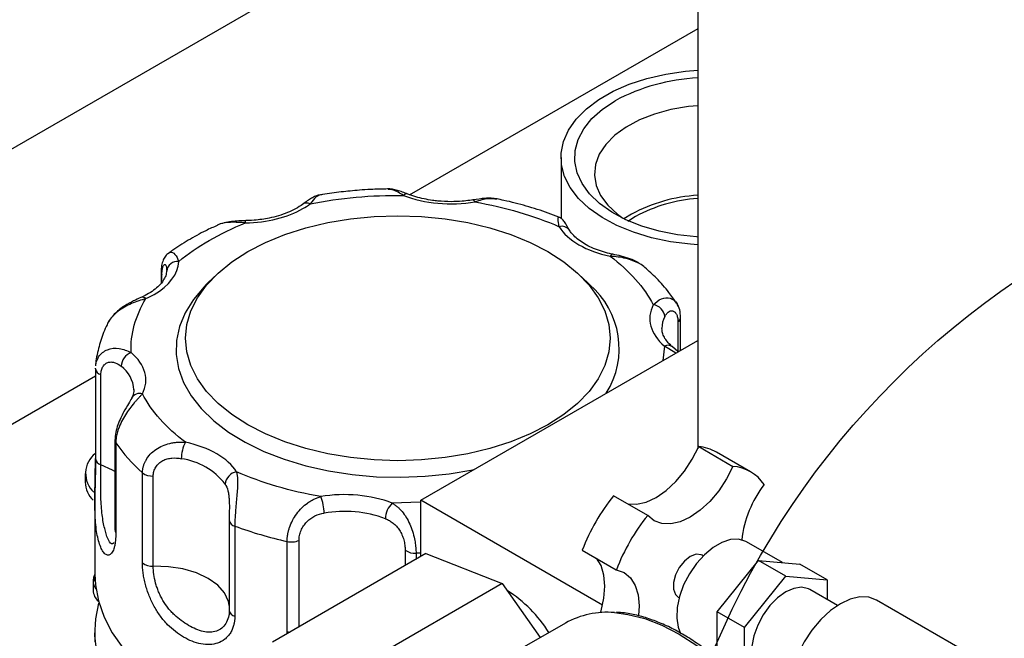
# Model space of a CAD drawing. Header units: inches. Extents: x 4 to 172, y 4 to 132.
# Tile 31 of 38: x 145.44 to 150.54, y 104.85 to 108.05. Entities that reach past the tile are written whole.
import ezdxf

# ---------------------------------------------------------------- set-up
doc = ezdxf.new("R2010")
doc.units = ezdxf.units.IN
doc.header["$LTSCALE"] = 16
doc.header["$MEASUREMENT"] = 0
doc.layers.add('TEXT', color=140, linetype='Continuous', lineweight=25)

msp = doc.modelspace()

# ---------------------------------------------------------------- linework, layer by layer
for p, q in [((139.3149, 103.8729), (149.0402, 109.4872)), ((148.9502, 109.1594), (148.9502, 105.8283)), ((148.9502, 108.0066), (147.455, 107.1434)), ((148.2419, 107.3389), (148.2419, 107.0231)), ((148.6069, 107.0447), (148.568, 107.0199)), ((148.6275, 107.0329), (148.5878, 107.0075)), ((146.1694, 106.7441), (146.1694, 106.6873)), ((146.1973, 106.7599), (146.1978, 106.7548)), ((146.1979, 106.7655), (146.1995, 106.7598)), ((146.1736, 106.6924), (146.1736, 106.7312)), ((146.4466, 106.7221), (146.4034, 106.6795)), ((148.3886, 106.6795), (148.3455, 106.7221)), ((148.8477, 106.4867), (148.8477, 106.3326)), ((148.8616, 106.3389), (148.8616, 106.5094)), ((147.5148, 105.5614), (148.9502, 106.39)), ((148.7782, 106.361), (148.7693, 106.2856)), ((148.8368, 106.3246), (148.7782, 106.361)), ((148.8477, 106.3326), (148.8186, 106.3577)), ((145.8288, 106.2435), (145.8289, 106.2457)), ((145.8288, 106.2435), (145.8288, 105.7759)), ((145.8288, 106.2046), (143.2856, 104.7365)), ((145.8572, 105.7457), (145.8572, 106.2133)), ((145.9304, 105.8729), (145.9304, 105.4054)), ((145.9348, 105.8597), (145.9348, 105.3922)), ((148.9551, 105.8393), (149.1318, 105.7372)), ((149.2238, 105.7089), (149.0471, 105.811)), ((145.776, 105.6999), (145.776, 105.6549)), ((146.0727, 105.2359), (146.0727, 105.7035)), ((146.1286, 105.2193), (146.1286, 105.6869)), ((145.8261, 105.5699), (145.826, 105.5593)), ((148.6909, 105.4827), (148.5141, 105.5847)), ((145.826, 105.5598), (145.826, 105.1766)), ((147.5115, 105.552), (147.367, 105.5463)), ((147.5148, 105.269), (147.5148, 105.5614)), ((148.4571, 105.0174), (147.5148, 105.5614)), ((146.5225, 105.4595), (146.5224, 105.4576)), ((146.5224, 105.4576), (146.5224, 104.99)), ((146.5513, 105.4272), (146.5513, 104.9596)), ((146.8219, 104.88), (146.8219, 105.3476)), ((146.8841, 104.9048), (146.8841, 105.3531)), ((149.3891, 105.2382), (149.2028, 105.3458)), ((147.5419, 105.2846), (146.7464, 104.8254)), ((147.4343, 105.3028), (147.4343, 105.2225)), ((147.5148, 105.2874), (147.4905, 105.2865)), ((147.4905, 105.2865), (147.4905, 105.2549)), ((147.5419, 105.2846), (147.937, 105.1291)), ((148.3516, 105.3032), (148.5283, 105.2011)), ((148.9789, 105.273), (148.9739, 105.2759)), ((149.0506, 104.9827), (149.2649, 105.2493)), ((149.4063, 105.1677), (149.2649, 105.2493)), ((149.2649, 105.2493), (149.4792, 105.2302)), ((149.6207, 105.1485), (149.4792, 105.2302)), ((149.192, 104.9011), (149.4063, 105.1677)), ((149.4063, 105.1677), (149.6207, 105.1485)), ((145.8171, 105.1422), (145.8171, 105.094)), ((147.937, 105.1291), (147.1415, 104.6698)), ((147.937, 105.1291), (148.1345, 104.8496)), ((149.6207, 105.1485), (149.6207, 105.0468)), ((148.8489, 105.0594), (148.8539, 105.0565)), ((149.6744, 105.0158), (149.5313, 105.0984)), ((150.5131, 104.676), (149.8767, 105.0434)), ((149.192, 104.9011), (149.0506, 104.9827)), ((149.0506, 104.7398), (149.0506, 104.9827)), ((148.2648, 104.9248), (147.9909, 104.7666)), ((145.826, 104.8786), (145.826, 104.8275)), ((146.8233, 104.8697), (146.8219, 104.88)), ((149.192, 104.6153), (149.192, 104.9011))]:
    msp.add_line(p, q)
at = {"flags": 128}
for points in [[(148.9502, 106.8858), (148.9126, 106.8886), (148.8097, 106.9017), (148.7107, 106.9226), (148.6175, 106.9509), (148.5316, 106.9862), (148.4546, 107.0278), (148.3879, 107.0749), (148.3327, 107.1267), (148.2899, 107.1823), (148.2604, 107.2407), (148.2446, 107.3009), (148.2428, 107.3617), (148.2552, 107.4222), (148.2813, 107.4811), (148.3208, 107.5375), (148.373, 107.5904), (148.4369, 107.6387), (148.5115, 107.6818), (148.5953, 107.7187), (148.6868, 107.7488), (148.7845, 107.7716), (148.8866, 107.7867), (148.9502, 107.792)], [(148.9502, 106.9263), (148.9432, 106.9268), (148.8447, 106.9378), (148.7498, 106.9567), (148.6604, 106.983), (148.5782, 107.0162), (148.5048, 107.0557), (148.4417, 107.1007), (148.39, 107.1504), (148.3508, 107.2037), (148.3248, 107.2597), (148.3126, 107.3172), (148.3143, 107.3751), (148.33, 107.4323), (148.3593, 107.4877), (148.4018, 107.5402), (148.4564, 107.5888), (148.5222, 107.6325)], [(148.9502, 107.6074), (148.902, 107.6026), (148.8115, 107.5871), (148.7262, 107.5639), (148.648, 107.5334), (148.5788, 107.4964), (148.5202, 107.4538), (148.4735, 107.4064), (148.4399, 107.3555), (148.4202, 107.3023), (148.4148, 107.2479), (148.4238, 107.1937), (148.447, 107.1409), (148.484, 107.0908), (148.5337, 107.0445), (148.5614, 107.0243)], [(147.7849, 107.1189), (147.7857, 107.1189), (147.7888, 107.1177), (147.7921, 107.1141), (147.7955, 107.1083)], [(148.1738, 105.9524), (148.0819, 105.9049), (147.9813, 105.8637), (147.8733, 105.8293), (147.7593, 105.802), (147.6408, 105.7823), (147.5192, 105.7704), (147.396, 105.7664), (147.2729, 105.7704), (147.1513, 105.7823), (147.0327, 105.802), (146.9188, 105.8293), (146.8108, 105.8637), (146.7102, 105.9049), (146.6182, 105.9524), (146.536, 106.0055), (146.4646, 106.0636), (146.405, 106.1259), (146.3578, 106.1917), (146.3236, 106.2601), (146.3029, 106.3303), (146.296, 106.4014), (146.3029, 106.4725), (146.3236, 106.5427), (146.3578, 106.6112), (146.405, 106.6769), (146.4646, 106.7393), (146.536, 106.7973), (146.6182, 106.8504), (146.7102, 106.8979), (146.8108, 106.9391), (146.9188, 106.9736), (147.0327, 107.0008), (147.1513, 107.0205), (147.2729, 107.0324), (147.396, 107.0364), (147.5192, 107.0324), (147.6408, 107.0205), (147.7593, 107.0008), (147.8733, 106.9736), (147.9813, 106.9391), (148.0819, 106.8979), (148.1738, 106.8504), (148.256, 106.7973), (148.3274, 106.7393), (148.3871, 106.6769), (148.4343, 106.6112), (148.4684, 106.5427), (148.4891, 106.4725), (148.496, 106.4014), (148.4891, 106.3303), (148.4684, 106.2601), (148.4343, 106.1917), (148.3871, 106.1259), (148.3274, 106.0636), (148.256, 106.0055), (148.1738, 105.9524)], [(146.6071, 106.9997), (146.6068, 107.0057), (146.6064, 107.0096), (146.6061, 107.0111), (146.6059, 107.0102), (146.6058, 107.01)], [(148.5108, 106.8367), (148.5088, 106.8371), (148.5052, 106.836), (148.5013, 106.8325), (148.4972, 106.8268)], [(146.4034, 106.6795), (146.3923, 106.6683), (146.3366, 106.6025), (146.2938, 106.5337), (146.2644, 106.4625), (146.2488, 106.39), (146.247, 106.3168), (146.2592, 106.244), (146.2852, 106.1724), (146.3247, 106.1029), (146.3772, 106.0364), (146.442, 105.9735), (146.5185, 105.9152), (146.6056, 105.8621), (146.7023, 105.8148), (146.8074, 105.774), (146.9196, 105.74), (147.0376, 105.7134), (147.16, 105.6945), (147.2853, 105.6835), (147.4119, 105.6804), (147.5383, 105.6855), (147.6629, 105.6985), (147.7844, 105.7194), (147.7907, 105.7207)], [(148.8616, 106.5098), (148.8612, 106.5134), (148.8612, 106.5135)], [(148.5873, 105.5425), (148.6331, 105.5406), (148.6828, 105.5519), (148.7346, 105.5759), (148.7863, 105.6117), (148.8361, 105.6578), (148.8819, 105.7126), (148.9221, 105.7738), (148.9551, 105.8393)], [(145.9304, 105.7097), (145.918, 105.7172), (145.8572, 105.7457)], [(149.1318, 105.7372), (149.0989, 105.6718), (149.0587, 105.6105), (149.0128, 105.5557), (148.9631, 105.5096), (148.9114, 105.4739), (148.8596, 105.4499), (148.8099, 105.4386), (148.764, 105.4404), (148.7239, 105.4553), (148.6909, 105.4827)], [(149.2028, 105.3458), (149.1987, 105.3481), (149.1621, 105.359), (149.1205, 105.3573), (149.0757, 105.3428), (149.0298, 105.3163), (148.985, 105.2791), (148.9434, 105.2328), (148.9069, 105.1796), (148.8772, 105.1221), (148.8557, 105.0629), (148.8434, 105.0048), (148.841, 104.9505), (148.8484, 104.9025), (148.8614, 104.8698)], [(148.9739, 105.2759), (148.9682, 105.2786), (148.9416, 105.281), (148.9114, 105.2697), (148.8811, 105.2461), (148.8545, 105.213), (148.8348, 105.1745), (148.8243, 105.1351), (148.8243, 105.0997), (148.8348, 105.0724), (148.8489, 105.0594)], [(146.5224, 105.0152), (146.5183, 105.0371), (146.498, 105.0807), (146.4625, 105.121), (146.4131, 105.1562), (146.3523, 105.1846), (146.2825, 105.2052), (146.2068, 105.2169), (146.1286, 105.2193)], [(148.4465, 104.9788), (148.4492, 104.9878), (148.4643, 105.0539), (148.4694, 105.1166), (148.4643, 105.1734), (148.4492, 105.2222), (148.4247, 105.2609), (148.4247, 105.261)], [(145.8273, 105.1407), (145.8258, 105.1488), (145.8262, 105.1648)], [(145.826, 105.1766), (145.8287, 105.1235), (145.8442, 105.039), (145.8734, 104.9557), (145.9159, 104.8744), (145.9714, 104.7957), (146.0394, 104.7204), (146.1194, 104.649), (146.2106, 104.5824), (146.3122, 104.5209), (146.4233, 104.4652), (146.4601, 104.4489)], [(148.5283, 105.2011), (148.5685, 105.1863), (148.6015, 105.1589), (148.626, 105.1201), (148.6411, 105.0714), (148.6462, 105.0146), (148.6427, 104.9631)], [(149.5313, 105.0984), (149.5236, 105.1024), (149.4885, 105.1101), (149.4486, 105.1045), (149.4063, 105.086), (149.364, 105.0557), (149.3242, 105.0152), (149.2891, 104.967), (149.2608, 104.9139), (149.241, 104.8589), (149.2308, 104.8052), (149.2308, 104.756), (149.241, 104.7141), (149.2608, 104.682), (149.2813, 104.6654)], [(149.8767, 105.0434), (149.8365, 105.0583), (149.7906, 105.0601), (149.7409, 105.0488), (149.6892, 105.0248), (149.6374, 104.9891), (149.5877, 104.9429), (149.5419, 104.8882), (149.5017, 104.8269), (149.4687, 104.7615), (149.4577, 104.7343)], [(146.1907, 104.2978), (146.0995, 104.3675), (146.0203, 104.4419), (145.9539, 104.5203), (145.9009, 104.6021), (145.8617, 104.6864), (145.8368, 104.7726), (145.8264, 104.8597), (145.8305, 104.947), (145.8474, 105.0276)], [(148.5184, 104.9788), (148.5884, 104.9697), (148.6754, 104.9474), (148.7646, 104.9128), (148.8548, 104.8664), (148.945, 104.8086), (149.0342, 104.7403), (149.1212, 104.6621), (149.2051, 104.5751), (149.285, 104.4801), (149.3597, 104.3784), (149.4286, 104.2711), (149.4907, 104.1595), (149.5454, 104.0449), (149.592, 103.9286), (149.6299, 103.812), (149.6588, 103.6965), (149.6782, 103.5834), (149.688, 103.474), (149.688, 103.3697), (149.6782, 103.2716), (149.6588, 103.181), (149.6299, 103.0987), (149.6198, 103.0765)], [(146.8219, 104.88), (146.8298, 104.8786), (146.8372, 104.8778)]]:
    msp.add_lwpolyline(points, dxfattribs=at)
for centre, radius, start, end in [((148.9994, 106.7457), 1.0071, 92.7995, 118.2802), ((147.4424, 107.1268), 0.0232, 75.9042, 138.3889), ((146.9234, 107.0658), 0.0368, 60.8964, 122.3471), ((149.0017, 106.314), 0.8305, 93.5562, 118.3804), ((149.0031, 106.3369), 0.7909, 93.8385, 118.3615), ((148.2456, 106.9331), 0.0488, 35.4034, 106.2322), ((146.2545, 106.7435), 0.0566, 83.6432, 173.7139), ((146.1927, 106.7444), 0.0232, 181.9211, 214.7608), ((148.1095, 106.3478), 0.4336, 327.7519, 49.9222), ((146.0726, 106.5884), 0.0256, 45.9084, 107.1654), ((148.711, 106.5066), 0.0688, 5.9237, 82.8989), ((148.8975, 106.4518), 0.1332, 152.3422, 179.6605), ((148.8333, 106.5111), 0.0283, 300.5697, 357.3468), ((148.7956, 106.3259), 0.0392, 53.7348, 116.3197), ((146.0455, 106.2503), 0.0834, 112.2979, 176.016), ((145.865, 106.249), 0.0366, 188.7032, 257.7452), ((145.8659, 106.1258), 0.1621, 2.852, 53.5198), ((146.0593, 106.0663), 0.0492, 74.4553, 150.0859), ((145.9538, 105.8733), 0.0234, 181.8389, 215.4739), ((146.658, 106.3591), 0.8789, 214.6226, 228.2419), ((146.4602, 105.7758), 0.1863, 152.5374, 179.7304), ((148.9376, 105.6188), 0.2211, 60.3353, 85.475), ((145.911, 105.7003), 0.1328, 128.2798, 227.0746), ((145.865, 105.7815), 0.0366, 188.7032, 257.7452), ((146.2279, 105.4344), 0.3453, 37.669, 82.3364), ((149.1155, 105.5212), 0.2166, 34.3201, 85.6692), ((146.1225, 105.7689), 0.0822, 232.6652, 274.2297), ((146.572, 105.6384), 0.0712, 99.6708, 174.3452), ((145.9128, 105.6595), 0.1368, 181.8962, 226.0181), ((149.7613, 105.2874), 0.5871, 142.6815, 173.2937), ((146.7945, 105.494), 0.2196, 0.1462, 23.1097), ((149.347, 104.9162), 1.068, 141.2463, 158.7537), ((147.4482, 105.4627), 0.1166, 134.1854, 178.6309), ((147.1193, 104.8935), 0.6102, 69.631, 99.9206), ((149.5238, 104.8141), 1.068, 141.2463, 158.7537), ((146.5589, 105.4633), 0.0369, 188.9198, 258.1015), ((147.2991, 107.4696), 2.175, 249.8904, 257.3279), ((145.9537, 105.4057), 0.0233, 180.8261, 215.4995), ((146.8446, 105.4452), 0.1002, 256.946, 293.2195), ((147.484, 105.369), 0.0828, 233.0978, 274.443), ((146.1225, 105.3013), 0.0822, 232.6652, 274.2297), ((145.8873, 105.1433), 0.0702, 179.8935, 217.3398), ((145.8953, 105.0973), 0.0782, 182.4384, 229.5763), ((147.5909, 104.5064), 0.6945, 32.0941, 57.6605), ((146.5589, 104.9957), 0.0369, 188.9198, 258.1015), ((148.4806, 104.5342), 0.4462, 85.1373, 118.9102)]:
    msp.add_arc(centre, radius, start, end)
for points, knots in [([(147.3451, 107.1754), (147.3148, 107.1749), (147.2653, 107.174), (147.1843, 107.1684), (147.1012, 107.1602), (147.0306, 107.1514), (146.9922, 107.1444), (146.9855, 107.1432)], [0, 0, 0, 0, 0.249421, 0.407843, 0.670224, 0.941878, 1, 1, 1, 1]), ([(147.448, 107.1493), (147.4388, 107.1528), (147.42, 107.1599), (147.3928, 107.1684), (147.3662, 107.1751), (147.3509, 107.1758), (147.3429, 107.1762)], [0, 0, 0, 0, 0.227482, 0.468875, 0.724622, 1, 1, 1, 1]), ([(147.4251, 107.1422), (147.4067, 107.1533), (147.3751, 107.1724), (147.354, 107.1731), (147.3452, 107.1734)], [0, 0, 0, 0, 0.583146, 1, 1, 1, 1]), ([(147.6721, 107.1095), (147.649, 107.1102), (147.6165, 107.1111), (147.5699, 107.1169), (147.5314, 107.1237), (147.4882, 107.1346), (147.4616, 107.1443), (147.448, 107.1493)], [0, 0, 0, 0, 0.288394, 0.405465, 0.597651, 0.793846, 1, 1, 1, 1]), ([(146.9869, 107.1438), (146.9813, 107.1422), (146.9705, 107.1393), (146.95, 107.128), (146.9276, 107.1141), (146.9116, 107.1025), (146.9037, 107.0969)], [0, 0, 0, 0, 0.2761919, 0.5328384, 0.7721011, 1, 1, 1, 1]), ([(146.9858, 107.141), (146.9816, 107.1395), (146.9721, 107.1361), (146.9524, 107.1117), (146.9413, 107.0979)], [0, 0, 0, 0, 0.435169, 1, 1, 1, 1]), ([(147.7849, 107.1192), (147.7796, 107.1182), (147.7614, 107.1149), (147.7238, 107.1108), (147.6911, 107.11), (147.6721, 107.1095)], [0, 0, 0, 0, 0.145548, 0.502302, 1, 1, 1, 1]), ([(147.9109, 107.1239), (147.9008, 107.1254), (147.8814, 107.1283), (147.8397, 107.1269), (147.8065, 107.1221), (147.7851, 107.1189)], [0, 0, 0, 0, 0.276062, 0.533822, 1, 1, 1, 1]), ([(147.9086, 107.122), (147.8944, 107.124), (147.8622, 107.1284), (147.8194, 107.1155), (147.7955, 107.1083)], [0, 0, 0, 0, 0.442661, 1, 1, 1, 1]), ([(148.23, 107.0293), (148.2117, 107.0366), (148.1576, 107.058), (148.0623, 107.0869), (147.9732, 107.1111), (147.9211, 107.1213), (147.9089, 107.1236)], [0, 0, 0, 0, 0.182586, 0.540305, 0.892492, 1, 1, 1, 1]), ([(146.9036, 107.097), (146.9031, 107.0965), (146.8932, 107.0879), (146.8668, 107.0725), (146.8255, 107.0525), (146.779, 107.0362), (146.7341, 107.0249), (146.6914, 107.0175), (146.6464, 107.0122), (146.6138, 107.0115), (146.5947, 107.011)], [0, 0, 0, 0, 0.0084067, 0.1666202, 0.3229062, 0.4738442, 0.6222889, 0.7308457, 0.8432241, 1, 1, 1, 1]), ([(146.6061, 107.0111), (146.5945, 107.0108), (146.5705, 107.0102), (146.533, 107.0069), (146.4944, 107.0006), (146.4713, 106.9917), (146.4593, 106.9871)], [0, 0, 0, 0, 0.224522, 0.464868, 0.722286, 1, 1, 1, 1]), ([(146.6071, 106.9997), (146.5808, 107.0014), (146.5282, 107.0049), (146.4785, 106.9984), (146.4604, 106.9875), (146.4599, 106.9872)], [0, 0, 0, 0, 0.493636, 0.986466, 1, 1, 1, 1]), ([(148.232, 106.9799), (148.2293, 106.9947), (148.2241, 107.0235), (148.2281, 107.0276), (148.2301, 107.0295)], [0, 0, 0, 0, 0.513906, 1, 1, 1, 1]), ([(148.2856, 106.9611), (148.277, 106.9764), (148.2647, 106.9982), (148.2485, 107.0205), (148.2359, 107.0272), (148.2301, 107.0303)], [0, 0, 0, 0, 0.559671, 0.796093, 1, 1, 1, 1]), ([(146.4602, 106.9867), (146.4403, 106.9777), (146.3879, 106.954), (146.3096, 106.9098), (146.2451, 106.8703), (146.2133, 106.8459), (146.2074, 106.8414)], [0, 0, 0, 0, 0.215432, 0.566307, 0.920009, 1, 1, 1, 1]), ([(148.5098, 106.8372), (148.5079, 106.8375), (148.491, 106.8405), (148.4604, 106.849), (148.4188, 106.8631), (148.3805, 106.8805), (148.3466, 106.9004), (148.3185, 106.9221), (148.2976, 106.943), (148.2894, 106.956), (148.2858, 106.9617)], [0, 0, 0, 0, 0.017658, 0.152517, 0.294567, 0.439745, 0.586619, 0.734604, 0.884408, 1, 1, 1, 1]), ([(146.2076, 106.8412), (146.21, 106.843), (146.2206, 106.8507), (146.2432, 106.8411), (146.2549, 106.8135), (146.2607, 106.7997)], [0, 0, 0, 0, 0.131479, 0.565399, 1, 1, 1, 1]), ([(146.2074, 106.8423), (146.202, 106.8376), (146.1905, 106.8276), (146.1788, 106.8058), (146.1708, 106.7779), (146.1699, 106.7553), (146.1694, 106.7436)], [0, 0, 0, 0, 0.209482, 0.448858, 0.714442, 1, 1, 1, 1]), ([(148.6492, 106.7882), (148.626, 106.7984), (148.5791, 106.8191), (148.5246, 106.8242), (148.4972, 106.8268)], [0, 0, 0, 0, 0.496807, 1, 1, 1, 1]), ([(148.6474, 106.7894), (148.6455, 106.7908), (148.6313, 106.8011), (148.5989, 106.8135), (148.5538, 106.8277), (148.5244, 106.8339), (148.5097, 106.837)], [0, 0, 0, 0, 0.0497476, 0.3713852, 0.6876112, 1, 1, 1, 1]), ([(146.1979, 106.7517), (146.1969, 106.7432), (146.1951, 106.727), (146.1817, 106.701), (146.161, 106.6751), (146.132, 106.6502), (146.0998, 106.6291), (146.0748, 106.6179), (146.0645, 106.6132)], [0, 0, 0, 0, 0.195715, 0.375113, 0.546245, 0.714784, 0.88167, 1, 1, 1, 1]), ([(146.1736, 106.7312), (146.1738, 106.7383), (146.1742, 106.7526), (146.1774, 106.7689), (146.1819, 106.7802), (146.1872, 106.785), (146.1922, 106.7836), (146.1968, 106.7765), (146.1971, 106.7657), (146.1973, 106.7599)], [0, 0, 0, 0, 0.139167, 0.278137, 0.416781, 0.555001, 0.689818, 0.831611, 1, 1, 1, 1]), ([(148.6767, 106.7686), (148.6689, 106.7761), (148.6609, 106.7838), (148.6495, 106.7881), (148.6492, 106.7882)], [0, 0, 0, 0, 0.976384, 1, 1, 1, 1]), ([(148.8404, 106.5827), (148.8277, 106.6015), (148.797, 106.6467), (148.7421, 106.7088), (148.6967, 106.7499), (148.6764, 106.7682)], [0, 0, 0, 0, 0.282964, 0.679614, 1, 1, 1, 1]), ([(146.0905, 106.6068), (146.0655, 106.5991), (146.0157, 106.5839), (145.9545, 106.5502), (145.9164, 106.5152), (145.8972, 106.4914), (145.8911, 106.476), (145.8894, 106.4716)], [0, 0, 0, 0, 0.3120636, 0.6236185, 0.7775754, 0.936324, 1, 1, 1, 1]), ([(146.0651, 106.6129), (146.0524, 106.6072), (146.0253, 106.595), (145.9787, 106.5695), (145.9276, 106.5325), (145.9043, 106.4976), (145.8919, 106.4791)], [0, 0, 0, 0, 0.206255, 0.437275, 0.701325, 1, 1, 1, 1]), ([(148.7196, 106.5749), (148.7333, 106.587), (148.7609, 106.6114), (148.8017, 106.6138), (148.8284, 106.5994), (148.8427, 106.5842), (148.8475, 106.5704), (148.8492, 106.5656)], [0, 0, 0, 0, 0.3055311, 0.6105642, 0.7612983, 0.9167238, 1, 1, 1, 1]), ([(148.7795, 106.5137), (148.7819, 106.5184), (148.7846, 106.5227), (148.7905, 106.5305), (148.7937, 106.534), (148.8005, 106.5394), (148.8041, 106.5415), (148.8115, 106.544), (148.8154, 106.5443), (148.8229, 106.543), (148.8267, 106.5413), (148.8336, 106.5357), (148.8367, 106.5318), (148.842, 106.522), (148.8441, 106.516), (148.847, 106.5025), (148.8477, 106.4949), (148.8477, 106.4867)], [0, 0, 0, 0, 0.125, 0.125, 0.25, 0.25, 0.375, 0.375, 0.5, 0.5, 0.625, 0.625, 0.75, 0.75, 0.875, 0.875, 1, 1, 1, 1]), ([(148.8616, 106.5098), (148.8607, 106.5233), (148.8589, 106.5511), (148.8472, 106.5724), (148.8413, 106.5833)], [0, 0, 0, 0, 0.489976, 1, 1, 1, 1]), ([(145.8896, 106.4715), (145.8833, 106.4583), (145.8642, 106.4184), (145.8445, 106.3483), (145.831, 106.2899), (145.8298, 106.2595), (145.8298, 106.2581)], [0, 0, 0, 0, 0.193796, 0.586034, 0.980767, 1, 1, 1, 1]), ([(148.8189, 106.3579), (148.8175, 106.3589), (148.8065, 106.3672), (148.7918, 106.3838), (148.7756, 106.407), (148.7662, 106.4297), (148.7652, 106.4441), (148.7647, 106.4513)], [0, 0, 0, 0, 0.033035, 0.261719, 0.496634, 0.746989, 1, 1, 1, 1]), ([(145.8363, 106.2845), (145.8391, 106.2917), (145.8457, 106.3085), (145.8649, 106.3284), (145.8991, 106.3484), (145.9527, 106.3546), (145.9934, 106.3365), (146.0138, 106.3275)], [0, 0, 0, 0, 0.1109133, 0.2615321, 0.4076138, 0.7035749, 1, 1, 1, 1]), ([(145.8306, 106.258), (145.8308, 106.2649), (145.8312, 106.2745), (145.8352, 106.2824), (145.8363, 106.2845)], [0, 0, 0, 0, 0.7187352, 1, 1, 1, 1]), ([(145.8572, 106.2133), (145.8572, 106.2215), (145.8582, 106.2291), (145.8611, 106.2397), (145.8623, 106.2432), (145.8651, 106.2495), (145.8667, 106.2525), (145.872, 106.2607), (145.8764, 106.2653), (145.886, 106.2724), (145.8914, 106.275), (145.9024, 106.278), (145.9081, 106.2785), (145.9196, 106.2778), (145.9254, 106.2765), (145.942, 106.2708), (145.9526, 106.2642), (145.9623, 106.2561)], [0, 0, 0, 0, 0.125, 0.125, 0.1875, 0.1875, 0.25, 0.25, 0.375, 0.375, 0.5, 0.5, 0.625, 0.625, 0.75, 0.75, 1, 1, 1, 1]), ([(146.0274, 106.1352), (146.0275, 106.1342), (146.029, 106.1238), (146.026, 106.1099), (146.0181, 106.0952), (146.0158, 106.0908)], [0, 0, 0, 0, 0.067839, 0.720658, 1, 1, 1, 1]), ([(146.0168, 106.0909), (146.0118, 106.0818), (146.001, 106.0621), (145.9789, 106.0255), (145.9594, 105.9873), (145.9446, 105.9519), (145.9329, 105.9121), (145.9313, 105.8861), (145.9304, 105.8726)], [0, 0, 0, 0, 0.188937, 0.409813, 0.537499, 0.678219, 0.832856, 1, 1, 1, 1]), ([(146.0725, 106.1136), (146.0709, 106.1119), (146.0677, 106.1084), (146.0628, 106.103), (146.0576, 106.0973), (146.0523, 106.0915), (146.0469, 106.0854), (146.0413, 106.0792), (146.0356, 106.0726), (146.0242, 106.0592), (146.0065, 106.0372), (145.9839, 106.0046), (145.9635, 105.9689), (145.9507, 105.9392), (145.9435, 105.9169), (145.9396, 105.9023), (145.9369, 105.8878), (145.9351, 105.8735), (145.9349, 105.8643), (145.9348, 105.8597)], [0, 0, 0, 0, 0.031071, 0.062154, 0.093269, 0.124432, 0.155662, 0.186976, 0.218392, 0.249927, 0.373946, 0.499658, 0.622463, 0.74909, 0.798542, 0.848297, 0.898417, 0.948964, 1, 1, 1, 1]), ([(146.0727, 105.7035), (146.0727, 105.7058), (146.0728, 105.7103), (146.0734, 105.7171), (146.0743, 105.7239), (146.0757, 105.7306), (146.0773, 105.7373), (146.0794, 105.744), (146.0818, 105.7505), (146.0845, 105.757), (146.0876, 105.7634), (146.0957, 105.7783), (146.112, 105.8004), (146.1414, 105.8258), (146.176, 105.845), (146.208, 105.8555), (146.2344, 105.8604), (146.2546, 105.8625), (146.2748, 105.863), (146.2882, 105.8621), (146.2949, 105.8617)], [0, 0, 0, 0, 0.025512, 0.050896, 0.076158, 0.101307, 0.12635, 0.151295, 0.17615, 0.200922, 0.225619, 0.250249, 0.376893, 0.499722, 0.625604, 0.749796, 0.812812, 0.875424, 0.937772, 1, 1, 1, 1]), ([(145.9348, 105.3922), (145.9347, 105.3894), (145.9347, 105.3838), (145.9345, 105.3757), (145.9341, 105.3679), (145.9336, 105.3603), (145.9329, 105.353), (145.9316, 105.3413), (145.929, 105.3262), (145.9246, 105.3097), (145.9192, 105.2963), (145.9109, 105.2829), (145.899, 105.2746), (145.8837, 105.2776), (145.869, 105.2927), (145.8558, 105.3176), (145.8449, 105.3497), (145.8365, 105.3879), (145.8305, 105.4328), (145.8271, 105.4839), (145.8258, 105.541), (145.8261, 105.5915), (145.8268, 105.6328), (145.8274, 105.6638), (145.828, 105.6941), (145.8284, 105.7187), (145.8286, 105.7377), (145.8288, 105.7516), (145.8289, 105.7652), (145.8289, 105.7738), (145.8289, 105.7781)], [0, 0, 0, 0, 0.010442, 0.020855, 0.031253, 0.041655, 0.052075, 0.06253, 0.093837, 0.125223, 0.156436, 0.187819, 0.250208, 0.31137, 0.37543, 0.437706, 0.499978, 0.562425, 0.624444, 0.688377, 0.749424, 0.811918, 0.843293, 0.874502, 0.905753, 0.93693, 0.952733, 0.968475, 0.984212, 1, 1, 1, 1]), ([(146.1286, 105.6869), (146.1286, 105.6951), (146.1298, 105.7031), (146.1332, 105.7149), (146.1347, 105.7189), (146.138, 105.7264), (146.14, 105.73), (146.1466, 105.7405), (146.152, 105.747), (146.1641, 105.7581), (146.1709, 105.7629), (146.1854, 105.7708), (146.1931, 105.7738), (146.2089, 105.7782), (146.2171, 105.7795), (146.2414, 105.7815), (146.2578, 105.78), (146.2739, 105.7767)], [0, 0, 0, 0, 0.125, 0.125, 0.1875, 0.1875, 0.25, 0.25, 0.375, 0.375, 0.5, 0.5, 0.625, 0.625, 0.75, 0.75, 1, 1, 1, 1]), ([(145.8304, 105.7678), (145.83, 105.7532), (145.8292, 105.7239), (145.8278, 105.6719), (145.8265, 105.6196), (145.8262, 105.5854), (145.8261, 105.5699)], [0, 0, 0, 0, 0.255655, 0.513918, 0.779334, 1, 1, 1, 1]), ([(145.9253, 105.3405), (145.9228, 105.3384), (145.9136, 105.3305), (145.8969, 105.3488), (145.8807, 105.3975), (145.8655, 105.4629), (145.8584, 105.5354), (145.8567, 105.6014), (145.8567, 105.6521), (145.8571, 105.7025), (145.8571, 105.7313), (145.8572, 105.7457)], [0, 0, 0, 0, 0.057763, 0.214622, 0.371118, 0.527817, 0.685004, 0.759809, 0.842423, 0.921324, 1, 1, 1, 1]), ([(146.5601, 105.7086), (146.5606, 105.7066), (146.5615, 105.7027), (146.5626, 105.6966), (146.5636, 105.6902), (146.5644, 105.6835), (146.565, 105.6765), (146.5654, 105.6692), (146.5656, 105.6617), (146.5658, 105.6461), (146.5648, 105.6207), (146.5619, 105.5832), (146.5581, 105.5431), (146.5552, 105.5104), (146.5535, 105.4864), (146.5525, 105.4709), (146.5518, 105.4557), (146.5514, 105.441), (146.5513, 105.4318), (146.5513, 105.4272)], [0, 0, 0, 0, 0.031071, 0.062154, 0.093269, 0.124432, 0.155662, 0.186976, 0.218392, 0.249927, 0.373946, 0.499658, 0.622463, 0.74909, 0.798542, 0.848297, 0.898417, 0.948964, 1, 1, 1, 1]), ([(146.5012, 105.6454), (146.5066, 105.6347), (146.5148, 105.6184), (146.5201, 105.5885), (146.5223, 105.5634), (146.523, 105.5413), (146.5229, 105.528), (146.5229, 105.5237)], [0, 0, 0, 0, 0.364369, 0.552368, 0.731091, 0.913531, 1, 1, 1, 1]), ([(146.8219, 105.3476), (146.822, 105.3499), (146.822, 105.3544), (146.8224, 105.3614), (146.8231, 105.3685), (146.824, 105.3757), (146.8252, 105.3829), (146.8266, 105.3902), (146.8283, 105.3975), (146.8302, 105.4049), (146.8324, 105.4123), (146.8381, 105.4298), (146.8497, 105.4571), (146.8713, 105.492), (146.8975, 105.5227), (146.9228, 105.5439), (146.9444, 105.5578), (146.9613, 105.5668), (146.9787, 105.5744), (146.9906, 105.5783), (146.9965, 105.5802)], [0, 0, 0, 0, 0.025512, 0.050896, 0.076158, 0.101307, 0.12635, 0.151295, 0.17615, 0.200922, 0.225619, 0.250249, 0.376893, 0.499722, 0.625604, 0.749796, 0.812812, 0.875424, 0.937772, 1, 1, 1, 1]), ([(146.5229, 105.5237), (146.5229, 105.5189), (146.5229, 105.505), (146.5226, 105.4827), (146.5225, 105.4672), (146.5225, 105.4595)], [0, 0, 0, 0, 0.208661, 0.604888, 1, 1, 1, 1]), ([(147.367, 105.5463), (147.3693, 105.5449), (147.374, 105.5421), (147.3808, 105.5374), (147.3876, 105.5324), (147.3941, 105.5271), (147.4005, 105.5215), (147.4067, 105.5154), (147.4128, 105.5091), (147.4245, 105.4957), (147.4406, 105.4731), (147.4586, 105.4385), (147.4728, 105.4003), (147.4809, 105.3686), (147.4853, 105.3451), (147.4876, 105.3298), (147.4892, 105.3149), (147.4903, 105.3002), (147.4904, 105.2911), (147.4905, 105.2865)], [0, 0, 0, 0, 0.031071, 0.062154, 0.093269, 0.124432, 0.155662, 0.186976, 0.218392, 0.249927, 0.373946, 0.499658, 0.622463, 0.74909, 0.798542, 0.848297, 0.898417, 0.948964, 1, 1, 1, 1]), ([(146.8841, 105.3531), (146.8841, 105.3613), (146.885, 105.3698), (146.8877, 105.3827), (146.8889, 105.3871), (146.8915, 105.3958), (146.8931, 105.4001), (146.8983, 105.4128), (146.9027, 105.4211), (146.9127, 105.4364), (146.9184, 105.4436), (146.9309, 105.4564), (146.9375, 105.4621), (146.9517, 105.4722), (146.9591, 105.4764), (146.9818, 105.4872), (146.9978, 105.4918), (147.0142, 105.4946)], [0, 0, 0, 0, 0.125, 0.125, 0.1875, 0.1875, 0.25, 0.25, 0.375, 0.375, 0.5, 0.5, 0.625, 0.625, 0.75, 0.75, 1, 1, 1, 1]), ([(147.3317, 105.4655), (147.3387, 105.4628), (147.3455, 105.4596), (147.3588, 105.4521), (147.3653, 105.4478), (147.3777, 105.4381), (147.3835, 105.4327), (147.3946, 105.4204), (147.3999, 105.4135), (147.4093, 105.3987), (147.4136, 105.3906), (147.421, 105.3736), (147.4241, 105.3648), (147.4292, 105.3468), (147.4311, 105.3375), (147.4336, 105.3198), (147.4343, 105.3111), (147.4343, 105.3028)], [0, 0, 0, 0, 0.125, 0.125, 0.25, 0.25, 0.375, 0.375, 0.5, 0.5, 0.625, 0.625, 0.75, 0.75, 0.875, 0.875, 1, 1, 1, 1]), ([(146.5513, 104.9596), (146.5512, 104.9568), (146.5512, 104.9512), (146.5506, 104.943), (146.5498, 104.9349), (146.5486, 104.9271), (146.5471, 104.9193), (146.5439, 104.9068), (146.538, 104.8901), (146.5276, 104.8708), (146.5145, 104.854), (146.494, 104.8351), (146.4634, 104.8188), (146.4211, 104.8111), (146.3759, 104.8149), (146.3301, 104.8287), (146.2856, 104.8504), (146.2428, 104.8791), (146.2021, 104.9152), (146.1652, 104.9587), (146.1329, 105.0095), (146.111, 105.056), (146.0969, 105.0948), (146.0882, 105.1242), (146.0813, 105.1534), (146.0772, 105.1773), (146.0748, 105.1959), (146.0736, 105.2096), (146.0728, 105.223), (146.0727, 105.2316), (146.0727, 105.2359)], [0, 0, 0, 0, 0.010442, 0.020855, 0.031253, 0.041655, 0.052075, 0.06253, 0.093837, 0.125223, 0.156436, 0.187819, 0.250208, 0.31137, 0.37543, 0.437706, 0.499978, 0.562425, 0.624444, 0.688377, 0.749424, 0.811918, 0.843293, 0.874502, 0.905753, 0.93693, 0.952733, 0.968475, 0.984212, 1, 1, 1, 1]), ([(146.5225, 104.9919), (146.5225, 104.9786), (146.521, 104.9661), (146.515, 104.9428), (146.5105, 104.932), (146.4989, 104.913), (146.4918, 104.9048), (146.4751, 104.8912), (146.4658, 104.886), (146.4456, 104.8789), (146.4344, 104.877), (146.4115, 104.8765), (146.3995, 104.8778), (146.3748, 104.8836), (146.3622, 104.8879), (146.337, 104.8986), (146.3242, 104.9051), (146.2986, 104.9198), (146.2858, 104.9282), (146.2612, 104.9462), (146.2493, 104.956), (146.2322, 104.9722), (146.2267, 104.9778), (146.2159, 104.9896), (146.2106, 104.9957), (146.1956, 105.0147), (146.1866, 105.0281), (146.1742, 105.0494), (146.1703, 105.0567), (146.1631, 105.0715), (146.1597, 105.0789), (146.1536, 105.0939), (146.1507, 105.1015), (146.1455, 105.1168), (146.1432, 105.1245), (146.1369, 105.1475), (146.1338, 105.1625), (146.1296, 105.1917), (146.1286, 105.206), (146.1286, 105.2193)], [0, 0, 0, 0, 0.0625, 0.0625, 0.125, 0.125, 0.1875, 0.1875, 0.25, 0.25, 0.3125, 0.3125, 0.375, 0.375, 0.4375, 0.4375, 0.5, 0.5, 0.5625, 0.5625, 0.625, 0.625, 0.65625, 0.65625, 0.6875, 0.6875, 0.75, 0.75, 0.78125, 0.78125, 0.8125, 0.8125, 0.84375, 0.84375, 0.875, 0.875, 0.9375, 0.9375, 1, 1, 1, 1]), ([(145.8246, 105.175), (145.821, 105.1669), (145.8166, 105.1566), (145.8179, 105.1459), (145.8182, 105.1437)], [0, 0, 0, 0, 0.7909061, 1, 1, 1, 1]), ([(146.5241, 104.9817), (146.5232, 104.9758), (146.5216, 104.964), (146.5182, 104.9543), (146.5166, 104.9495)], [0, 0, 0, 0, 0.5067698, 1, 1, 1, 1]), ([(149.4558, 104.2498), (149.4344, 104.2855), (149.4044, 104.3356), (149.356, 104.4062), (149.3134, 104.4646), (149.2603, 104.531), (149.2024, 104.5968), (149.1399, 104.6611), (149.0738, 104.722), (149.0048, 104.7784), (148.9338, 104.8292), (148.8615, 104.8738), (148.7885, 104.9114), (148.7153, 104.9418), (148.6426, 104.9639), (148.5802, 104.9772), (148.5432, 104.9795), (148.5293, 104.9803)], [0, 0, 0, 0, 0.088889, 0.1246, 0.18374, 0.244803, 0.30996, 0.377559, 0.446938, 0.517584, 0.589148, 0.661399, 0.734195, 0.807471, 0.881218, 0.955511, 1, 1, 1, 1])]:
    msp.add_open_spline(points, degree=3, knots=knots)
for points in [[(146.9413, 107.0979), (147.0967, 107.1292), (147.2605, 107.1442), (147.4251, 107.1422)], [(147.4251, 107.1422), (147.5335, 107.0994), (147.6695, 107.0869), (147.7955, 107.1083)], [(147.7955, 107.1083), (147.9531, 107.0809), (148.1009, 107.0374), (148.232, 106.9799)], [(146.6071, 106.9997), (146.7188, 107.0015), (146.8251, 107.0279), (146.9041, 107.0735)], [(146.9041, 107.0735), (146.9174, 107.0812), (146.9298, 107.0894), (146.9413, 107.0979)], [(146.4185, 106.9086), (146.4765, 106.9421), (146.5397, 106.9726), (146.6071, 106.9997)], [(148.232, 106.9799), (148.2761, 106.9085), (148.3734, 106.8523), (148.4972, 106.8268)], [(146.2607, 106.7997), (146.3076, 106.8386), (146.3604, 106.8751), (146.4185, 106.9086)], [(146.1328, 106.6283), (146.2118, 106.6739), (146.2576, 106.7352), (146.2607, 106.7997)], [(148.4972, 106.8268), (148.5967, 106.7512), (148.672, 106.6658), (148.7196, 106.5749)], [(146.0138, 106.3275), (146.0104, 106.4225), (146.0363, 106.5171), (146.0905, 106.6068)], [(146.0905, 106.6068), (146.1054, 106.6134), (146.1195, 106.6206), (146.1328, 106.6283)], [(148.7196, 106.5749), (148.6825, 106.5021), (148.7041, 106.4236), (148.7782, 106.361)], [(146.0725, 106.1136), (146.1095, 106.1864), (146.088, 106.2649), (146.0138, 106.3275)], [(146.2949, 105.8617), (146.1954, 105.9374), (146.1201, 106.0227), (146.0725, 106.1136)], [(146.5601, 105.7086), (146.516, 105.78), (146.4186, 105.8362), (146.2949, 105.8617)], [(146.9965, 105.5802), (146.839, 105.6077), (146.6912, 105.6511), (146.5601, 105.7086)], [(147.367, 105.5463), (147.2586, 105.5892), (147.1226, 105.6016), (146.9965, 105.5802)]]:
    msp.add_open_spline(points, degree=3)
at = {"layer": 'TEXT'}
msp.add_circle((153.0187, 103.126), 4.3153, dxfattribs=at)

doc.saveas('drawing.dxf')
